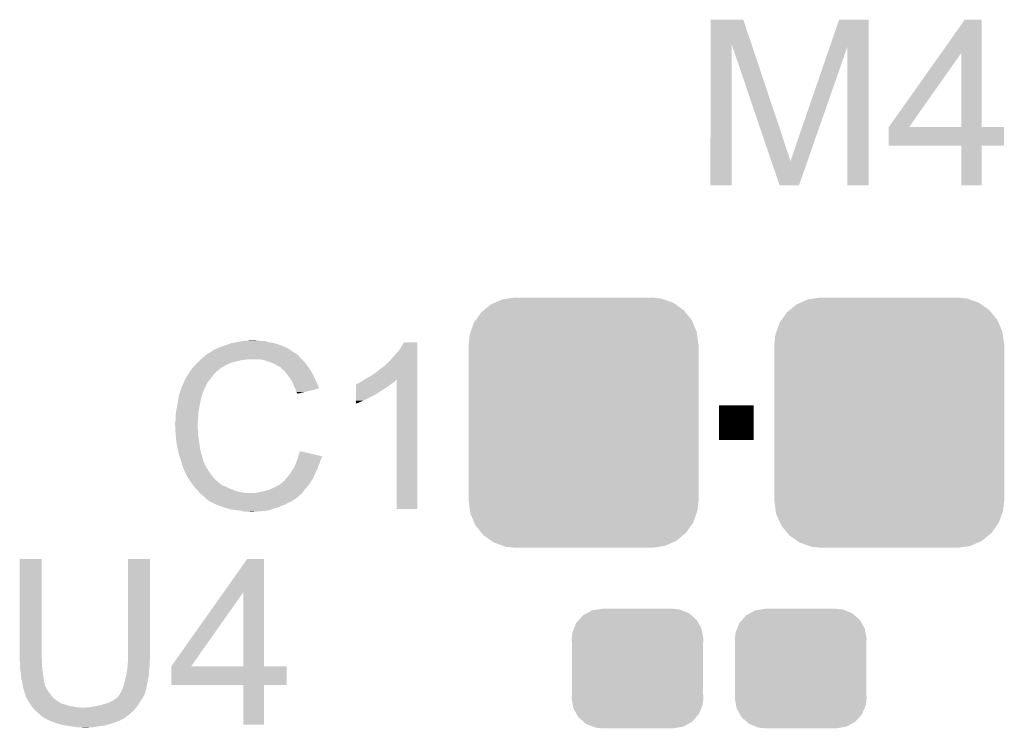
# Model space of a CAD drawing. Extents: x -4 to 126, y -8 to 66.
# Tile 162 of 256: x 61.37 to 67.16, y 48.77 to 52.94. Entities that reach past the tile are written whole.
import ezdxf

# ---------------------------------------------------------------- set-up
doc = ezdxf.new("R2010")
doc.units = 0
doc.layers.get('0').update_dxf_attribs({"linetype": 'CONTINUOUS'})
doc.layers.add('CLICKER_2_FOR_TMPM4L4A_V104_GTO', color=11, linetype='CONTINUOUS')
doc.layers.add('CLICKER_2_FOR_TMPM4L4A_V104_GTS', color=8, linetype='CONTINUOUS')

# ---------------------------------------------------------------- blocks, each defined once
blk = doc.blocks.new('CUSTOM_189')
for points in [[(-0.268438, 0.342124), (-0.233628, 0.347838), (0.2622, 0.342124), (0.247972, 0.347838)], [(-0.233628, 0.347838), (-0.20955, 0.35179), (0.247972, 0.347838), (0.20955, 0.35179)], [(-0.34504, 0.286174), (-0.320744, 0.31339), (0.348152, 0.286174), (0.317222, 0.31339)], [(-0.320744, 0.31339), (-0.298526, 0.325596), (0.317222, 0.31339), (0.30335, 0.325596)], [(-0.298526, 0.325596), (-0.268438, 0.342124), (0.30335, 0.325596), (0.2622, 0.342124)], [(-0.383124, 0.213652), (-0.37475, 0.234078), (0.380766, 0.213652), (0.377262, 0.234078)], [(-0.37475, 0.234078), (-0.360486, 0.26887), (0.377262, 0.234078), (0.357822, 0.26887)], [(-0.360486, 0.26887), (-0.34504, 0.286174), (0.357822, 0.26887), (0.348152, 0.286174)], [(-0.38735, 0.17526), (-0.383124, 0.213652), (0.38735, 0.17526), (0.380766, 0.213652)], [(-0.38608, 0.154124), (-0.38735, 0.17526), (0.38608, 0.154124), (0.38735, 0.17526)], [(-0.38608, -0.154124), (-0.38608, 0.154124), (0.38608, -0.154124), (0.38608, 0.154124)], [(-0.38735, -0.17526), (-0.38608, -0.154124), (0.38735, -0.17526), (0.38608, -0.154124)], [(-0.380764, -0.213652), (-0.38735, -0.17526), (0.383124, -0.213652), (0.38735, -0.17526)], [(-0.377262, -0.234078), (-0.380764, -0.213652), (0.374748, -0.234078), (0.383124, -0.213652)], [(-0.35782, -0.26887), (-0.377262, -0.234078), (0.360486, -0.26887), (0.374748, -0.234078)], [(-0.348152, -0.286174), (-0.35782, -0.26887), (0.345038, -0.286174), (0.360486, -0.26887)], [(-0.31722, -0.31339), (-0.348152, -0.286174), (0.320744, -0.31339), (0.345038, -0.286174)], [(-0.30335, -0.325596), (-0.31722, -0.31339), (0.298524, -0.325596), (0.320744, -0.31339)], [(-0.262198, -0.342124), (-0.30335, -0.325596), (0.268438, -0.342124), (0.298524, -0.325596)], [(-0.247972, -0.347838), (-0.262198, -0.342124), (0.233626, -0.347838), (0.268438, -0.342124)], [(-0.20955, -0.35179), (-0.247972, -0.347838), (0.20955, -0.35179), (0.233626, -0.347838)]]:
    blk.add_solid(points)
blk = doc.blocks.new('CUSTOM_205')
for points in [[(-0.586032, 0.66231), (-0.544558, 0.696232), (0.58904, 0.66231), (0.541268, 0.696232)], [(-0.544558, 0.696232), (-0.523568, 0.705436), (0.541268, 0.696232), (0.528306, 0.705436)], [(-0.523568, 0.705436), (-0.47634, 0.726144), (0.528306, 0.705436), (0.470706, 0.726144)], [(-0.47634, 0.726144), (-0.444658, 0.730636), (0.470706, 0.726144), (0.45821, 0.730636)], [(-0.444658, 0.730636), (-0.40259, 0.7366), (0.45821, 0.730636), (0.40259, 0.7366)], [(-0.633606, 0.604434), (-0.602216, 0.649072), (0.635932, 0.604434), (0.599766, 0.649072)], [(-0.602216, 0.649072), (-0.586032, 0.66231), (0.599766, 0.649072), (0.58904, 0.66231)], [(-0.663508, 0.536078), (-0.645062, 0.58814), (0.665526, 0.536078), (0.642988, 0.58814)], [(-0.645062, 0.58814), (-0.633606, 0.604434), (0.642988, 0.58814), (0.635932, 0.604434)], [(-0.669936, 0.517928), (-0.663508, 0.536078), (0.668014, 0.517928), (0.665526, 0.536078)], [(-0.67564, 0.46228), (-0.669936, 0.517928), (0.67564, 0.46228), (0.668014, 0.517928)], [(-0.67691, -0.46228), (-0.67691, 0.46228), (0.67691, -0.46228), (0.67691, 0.46228)], [(-0.668012, -0.517928), (-0.67564, -0.46228), (0.669936, -0.517928), (0.67564, -0.46228)], [(-0.665526, -0.536078), (-0.668012, -0.517928), (0.663506, -0.536078), (0.669936, -0.517928)], [(-0.642986, -0.58814), (-0.665526, -0.536078), (0.645062, -0.58814), (0.663506, -0.536078)], [(-0.635932, -0.604434), (-0.642986, -0.58814), (0.633604, -0.604434), (0.645062, -0.58814)], [(-0.599764, -0.649072), (-0.635932, -0.604434), (0.602216, -0.649072), (0.633604, -0.604434)], [(-0.58904, -0.66231), (-0.599764, -0.649072), (0.58603, -0.66231), (0.602216, -0.649072)], [(-0.541266, -0.696232), (-0.58904, -0.66231), (0.544558, -0.696232), (0.58603, -0.66231)], [(-0.528306, -0.705436), (-0.541266, -0.696232), (0.523566, -0.705436), (0.544558, -0.696232)], [(-0.470704, -0.726144), (-0.528306, -0.705436), (0.47634, -0.726144), (0.523566, -0.705436)], [(-0.45821, -0.730636), (-0.470704, -0.726144), (0.444656, -0.730636), (0.47634, -0.726144)], [(-0.40259, -0.7366), (-0.45821, -0.730636), (0.40259, -0.7366), (0.444656, -0.730636)]]:
    blk.add_solid(points)

msp = doc.modelspace()

# ---------------------------------------------------------------- linework, layer by layer
at = {"layer": 'CLICKER_2_FOR_TMPM4L4A_V104_GTO', "const_width": 0.2032}
msp.add_lwpolyline([(65.4812, 50.5714), (65.6844, 50.5714)], dxfattribs=at)
at = {"layer": 'CLICKER_2_FOR_TMPM4L4A_V104_GTO'}
for points in [[(65.430418, 52.798846), (65.43042, 52.943744), (65.671922, 52.798846), (65.623444, 52.943744)], [(65.43042, 52.943744), (65.430422, 52.94376), (65.623444, 52.943744), (65.430422, 52.94376)], [(66.13215, 52.783616), (66.187328, 52.943738), (66.360036, 52.783616), (66.36004, 52.943738)], [(66.187328, 52.943738), (66.187336, 52.94376), (66.36004, 52.943738), (66.187336, 52.94376)], [(66.788184, 52.748122), (66.926454, 52.943738), (67.025528, 52.748122), (67.02552, 52.943738)], [(66.926454, 52.943738), (66.92647, 52.94376), (67.02552, 52.943738), (66.92647, 52.94376)], [(65.4304, 51.968422), (65.430418, 52.798846), (65.554838, 51.968422), (65.55486, 52.798846)], [(65.740222, 52.252876), (65.55486, 52.798846), (65.85458, 52.252876), (65.671922, 52.798846)], [(65.95364, 52.26558), (66.13215, 52.783616), (66.054778, 52.26558), (66.235538, 52.783616)], [(66.23558, 51.968422), (66.235538, 52.783616), (66.360018, 51.968422), (66.360036, 52.783616)], [(66.479444, 52.311336), (66.788184, 52.748122), (66.598824, 52.311336), (66.906104, 52.748122)], [(66.906118, 52.3113), (66.906104, 52.748122), (67.025542, 52.3113), (67.025528, 52.748122)], [(66.47942, 52.202102), (66.479422, 52.311278), (67.157578, 52.202102), (67.1576, 52.311278)], [(66.479422, 52.3113), (66.479424, 52.311306), (66.906118, 52.3113), (66.854904, 52.311306)], [(66.479422, 52.311278), (66.479422, 52.3113), (67.1576, 52.311278), (67.025542, 52.3113)], [(66.479424, 52.311306), (66.479444, 52.311336), (66.854904, 52.311306), (66.598824, 52.311336)], [(65.741084, 52.250334), (65.740222, 52.252876), (65.854586, 52.250334), (65.85458, 52.252876)], [(65.741946, 52.247794), (65.741084, 52.250334), (65.85712, 52.247794), (65.854586, 52.250334)], [(65.93078, 52.197), (65.95364, 52.26558), (66.030848, 52.197), (66.054778, 52.26558)], [(65.74367, 52.242718), (65.741946, 52.247794), (65.857122, 52.242718), (65.85712, 52.247794)], [(65.782474, 52.12842), (65.74367, 52.242718), (65.895218, 52.12842), (65.857122, 52.242718)], [(65.92062, 52.16906), (65.93078, 52.197), (66.0211, 52.16906), (66.030848, 52.197)], [(66.906118, 52.20208), (66.47942, 52.202102), (67.157578, 52.20208), (67.157578, 52.202102)], [(66.90612, 52.202058), (66.906118, 52.20208), (67.02552, 52.202058), (67.157578, 52.20208)], [(66.90614, 51.968422), (66.90612, 52.202058), (67.025498, 51.968422), (67.02552, 52.202058)], [(65.90792, 52.130958), (65.92062, 52.16906), (66.007804, 52.130958), (66.0211, 52.16906)], [(65.789364, 52.108128), (65.782474, 52.12842), (65.900328, 52.108128), (65.895218, 52.12842)], [(65.836796, 51.968416), (65.789364, 52.108128), (65.951088, 51.968416), (65.999838, 52.108128)], [(65.900328, 52.108128), (65.90284, 52.110646), (65.999838, 52.108128), (66.000718, 52.110646)], [(65.90284, 52.110646), (65.902842, 52.118264), (66.000718, 52.110646), (66.003376, 52.118264)], [(65.902842, 52.118264), (65.90792, 52.130958), (66.003376, 52.118264), (66.007804, 52.130958)], [(65.554838, 51.9684), (65.4304, 51.968422), (65.554838, 51.9684), (65.554838, 51.968422)], [(65.951084, 51.9684), (65.836796, 51.968416), (65.951084, 51.9684), (65.951088, 51.968416)], [(66.360018, 51.9684), (66.23558, 51.968422), (66.360018, 51.9684), (66.360018, 51.968422)], [(67.025498, 51.9684), (66.90614, 51.968422), (67.025498, 51.9684), (67.025498, 51.968422)], [(62.590682, 51.03114), (62.608462, 51.03876), (62.889386, 51.03114), (62.865002, 51.03876)], [(62.608462, 51.03876), (62.6491, 51.04638), (62.865002, 51.03876), (62.826898, 51.04638)], [(62.6491, 51.04638), (62.67958, 51.05146), (62.826898, 51.04638), (62.809124, 51.05146)], [(62.67958, 51.05146), (62.69482, 51.054), (62.791342, 51.05146), (62.776102, 51.054)], [(62.69482, 51.054), (62.740538, 51.05654), (62.763402, 51.054), (62.753242, 51.05654)], [(63.61176, 51.018438), (63.626998, 51.043818), (63.705738, 51.018438), (63.70574, 51.043818)], [(63.626998, 51.043818), (63.627012, 51.04384), (63.70574, 51.043818), (63.627012, 51.04384)], [(62.466222, 50.972722), (62.470446, 50.975258), (62.999618, 50.972722), (62.99708, 50.975258)], [(62.470446, 50.975258), (62.474676, 50.977798), (62.99708, 50.975258), (62.992004, 50.977798)], [(62.474676, 50.977798), (62.478902, 50.980334), (62.992004, 50.977798), (62.989466, 50.980334)], [(62.478902, 50.980334), (62.478912, 50.98034), (62.989466, 50.980334), (62.986924, 50.98034)], [(62.478912, 50.98034), (62.500068, 50.99304), (62.986924, 50.98034), (62.9666, 50.99304)], [(62.500068, 50.99304), (62.50432, 50.995592), (62.9666, 50.99304), (62.963028, 50.995592)], [(62.50432, 50.995592), (62.504334, 50.998126), (62.963028, 50.995592), (62.95948, 50.998126)], [(62.504334, 50.998126), (62.514482, 51.0032), (62.95948, 50.998126), (62.952374, 51.0032)], [(62.514482, 51.0032), (62.522094, 51.005738), (62.952374, 51.0032), (62.94882, 51.005738)], [(62.522094, 51.005738), (62.5221, 51.00574), (62.94882, 51.005738), (62.948818, 51.00574)], [(62.5221, 51.00574), (62.53226, 51.01082), (62.948818, 51.00574), (62.93866, 51.01082)], [(62.53226, 51.01082), (62.544958, 51.0159), (62.93866, 51.01082), (62.9285, 51.0159)], [(62.544958, 51.0159), (62.557658, 51.02098), (62.9285, 51.0159), (62.91707, 51.02098)], [(62.557658, 51.02098), (62.5729, 51.02606), (62.91707, 51.02098), (62.90564, 51.02606)], [(62.5729, 51.02606), (62.590682, 51.03114), (62.90564, 51.02606), (62.889386, 51.03114)], [(63.56096, 50.95494), (63.59652, 50.99558), (63.705738, 50.95494), (63.705738, 50.99558)], [(63.59652, 50.99558), (63.61176, 51.018438), (63.705738, 50.99558), (63.705738, 51.018438)], [(62.398332, 50.90922), (62.40526, 50.91684), (62.577982, 50.90922), (62.59449, 50.91684)], [(62.40526, 50.91684), (62.41288, 50.92446), (62.59449, 50.91684), (62.610998, 50.92446)], [(62.41288, 50.92446), (62.42812, 50.9397), (62.610998, 50.92446), (62.67196, 50.9397)], [(62.42812, 50.9397), (62.43066, 50.94224), (62.67196, 50.9397), (62.697362, 50.94224)], [(62.43066, 50.94224), (62.4332, 50.94478), (62.697362, 50.94224), (62.710058, 50.94478)], [(62.4332, 50.94478), (62.451208, 50.960018), (63.02502, 50.94478), (63.009782, 50.960018)], [(62.451208, 50.960018), (62.460216, 50.96764), (63.009782, 50.960018), (63.0047, 50.96764)], [(62.460216, 50.96764), (62.466222, 50.972722), (63.0047, 50.96764), (62.999618, 50.972722)], [(62.804038, 50.9397), (62.773558, 50.94478), (63.0301, 50.9397), (63.02502, 50.94478)], [(62.83198, 50.92954), (62.804038, 50.9397), (63.04026, 50.92954), (63.0301, 50.9397)], [(62.839606, 50.926998), (62.83198, 50.92954), (63.042802, 50.926998), (63.04026, 50.92954)], [(62.854838, 50.92192), (62.839606, 50.926998), (63.046866, 50.92192), (63.042802, 50.926998)], [(62.87008, 50.9143), (62.854838, 50.92192), (63.05296, 50.9143), (63.046866, 50.92192)], [(63.522866, 50.914306), (63.54572, 50.93716), (63.705736, 50.914306), (63.705736, 50.93716)], [(63.54572, 50.93716), (63.56096, 50.95494), (63.705736, 50.93716), (63.705738, 50.95494)], [(62.355982, 50.853338), (62.362078, 50.8635), (62.50686, 50.853338), (62.517022, 50.8635)], [(62.362078, 50.8635), (62.374524, 50.881278), (62.517022, 50.8635), (62.5348, 50.881278)], [(62.374524, 50.881278), (62.37986, 50.8889), (62.5348, 50.881278), (62.544958, 50.8889)], [(62.37986, 50.8889), (62.379862, 50.888902), (62.544958, 50.8889), (62.54496, 50.888902)], [(62.379862, 50.888902), (62.382166, 50.891438), (62.54496, 50.888902), (62.547498, 50.891438)], [(62.382166, 50.891438), (62.398332, 50.90922), (62.547498, 50.891438), (62.577982, 50.90922)], [(62.87516, 50.91176), (62.87008, 50.9143), (63.054776, 50.91176), (63.05296, 50.9143)], [(62.887862, 50.90414), (62.87516, 50.91176), (63.060218, 50.90414), (63.054776, 50.91176)], [(62.898016, 50.899062), (62.887862, 50.90414), (63.063846, 50.899062), (63.060218, 50.90414)], [(62.90056, 50.89652), (62.898016, 50.899062), (63.065662, 50.89652), (63.063846, 50.899062)], [(62.920564, 50.87874), (62.90056, 50.89652), (63.078362, 50.87874), (63.065662, 50.89652)], [(62.92342, 50.8762), (62.920564, 50.87874), (63.079814, 50.8762), (63.078362, 50.87874)], [(62.935612, 50.86096), (62.92342, 50.8762), (63.08852, 50.86096), (63.079814, 50.8762)], [(62.94374, 50.8508), (62.935612, 50.86096), (63.0936, 50.8508), (63.08852, 50.86096)], [(63.43142, 50.84572), (63.4619, 50.86604), (63.705734, 50.84572), (63.705736, 50.86604)], [(63.4619, 50.86604), (63.48984, 50.8889), (63.705736, 50.86604), (63.705736, 50.8889)], [(63.48984, 50.8889), (63.52032, 50.91177), (63.705736, 50.8889), (63.705736, 50.91177)], [(63.52032, 50.91177), (63.520342, 50.9143), (63.705736, 50.91177), (63.705736, 50.9143)], [(63.520342, 50.9143), (63.522866, 50.914306), (63.705736, 50.9143), (63.705736, 50.914306)], [(62.3189, 50.77968), (62.332046, 50.807618), (62.45733, 50.77968), (62.4713, 50.807618)], [(62.332046, 50.807618), (62.33922, 50.822864), (62.4713, 50.807618), (62.483158, 50.822864)], [(62.33922, 50.822864), (62.339226, 50.825406), (62.483158, 50.822864), (62.485134, 50.825406)], [(62.339226, 50.825406), (62.34176, 50.827944), (62.485134, 50.825406), (62.487108, 50.827944)], [(62.34176, 50.827944), (62.344304, 50.835562), (62.487108, 50.827944), (62.493034, 50.835562)], [(62.344304, 50.835562), (62.349382, 50.840644), (62.493034, 50.835562), (62.496986, 50.840644)], [(62.349382, 50.840644), (62.35446, 50.850798), (62.496986, 50.840644), (62.504884, 50.850798)], [(62.35446, 50.850798), (62.355982, 50.853338), (62.504884, 50.850798), (62.50686, 50.853338)], [(62.950852, 50.84064), (62.94374, 50.8508), (63.09868, 50.84064), (63.0936, 50.8508)], [(62.961518, 50.8254), (62.950852, 50.84064), (63.105454, 50.8254), (63.09868, 50.84064)], [(62.96533, 50.81778), (62.961518, 50.8254), (63.10884, 50.81778), (63.105454, 50.8254)], [(62.97422, 50.8), (62.96533, 50.81778), (63.117732, 50.8), (63.10884, 50.81778)], [(62.97535, 50.797458), (62.97422, 50.8), (63.119002, 50.797458), (63.117732, 50.8)], [(63.347606, 50.797466), (63.35014, 50.8), (63.550298, 50.797466), (63.55334, 50.8)], [(63.35014, 50.8), (63.350144, 50.800002), (63.55334, 50.8), (63.553342, 50.800002)], [(63.350144, 50.800002), (63.355222, 50.80254), (63.553342, 50.800002), (63.55715, 50.80254)], [(63.355222, 50.80254), (63.362844, 50.805082), (63.55715, 50.80254), (63.560962, 50.805082)], [(63.362844, 50.805082), (63.370462, 50.81016), (63.560962, 50.805082), (63.56858, 50.81016)], [(63.370462, 50.81016), (63.380622, 50.815242), (63.56858, 50.81016), (63.57366, 50.815242)], [(63.380622, 50.815242), (63.395806, 50.825364), (63.57366, 50.815242), (63.583782, 50.825364)], [(63.395806, 50.825364), (63.403478, 50.830478), (63.705734, 50.825364), (63.705734, 50.830478)], [(63.403478, 50.830478), (63.43142, 50.84572), (63.705734, 50.830478), (63.705734, 50.84572)], [(63.58382, 50.063422), (63.583782, 50.825364), (63.705718, 50.063422), (63.705734, 50.825364)], [(62.306198, 50.741574), (62.307044, 50.744114), (62.44082, 50.741574), (62.443354, 50.744114)], [(62.307044, 50.744114), (62.307892, 50.746656), (62.443354, 50.744114), (62.44336, 50.746656)], [(62.307892, 50.746656), (62.318052, 50.77714), (62.44336, 50.746656), (62.45606, 50.77714)], [(62.318052, 50.77714), (62.3189, 50.77968), (62.45606, 50.77714), (62.45733, 50.77968)], [(62.98438, 50.77714), (62.97535, 50.797458), (63.125076, 50.77714), (63.119002, 50.797458)], [(62.986924, 50.772054), (62.98438, 50.77714), (63.126596, 50.772054), (63.125076, 50.77714)], [(62.98946, 50.76698), (62.986924, 50.772054), (63.105434, 50.76698), (63.126596, 50.772054)], [(62.99454, 50.751742), (62.98946, 50.76698), (63.041884, 50.751742), (63.105434, 50.76698)], [(62.997078, 50.746664), (62.99454, 50.751742), (63.020706, 50.746664), (63.041884, 50.751742)], [(62.999614, 50.744126), (62.997078, 50.746664), (63.01012, 50.744126), (63.020706, 50.746664)], [(62.99962, 50.741608), (62.999614, 50.744126), (62.99962, 50.741608), (63.01012, 50.744126)], [(63.34507, 50.744118), (63.345074, 50.75936), (63.469518, 50.744118), (63.494922, 50.75936)], [(63.34507, 50.74158), (63.34507, 50.744118), (63.46698, 50.74158), (63.469518, 50.744118)], [(63.345074, 50.75936), (63.345076, 50.7746), (63.494922, 50.75936), (63.51778, 50.7746)], [(63.345076, 50.7746), (63.34508, 50.7873), (63.51778, 50.7746), (63.538098, 50.7873)], [(63.34508, 50.7873), (63.345082, 50.79746), (63.538098, 50.7873), (63.55029, 50.79746)], [(63.345082, 50.79746), (63.347606, 50.797466), (63.55029, 50.79746), (63.550298, 50.797466)], [(62.2908, 50.6603), (62.29604, 50.68824), (62.42304, 50.6603), (62.42812, 50.68824)], [(62.29604, 50.68824), (62.29985, 50.7111), (62.42812, 50.68824), (62.4332, 50.7111)], [(62.29985, 50.7111), (62.303236, 50.731418), (62.4332, 50.7111), (62.438278, 50.731418)], [(62.303236, 50.731418), (62.303662, 50.733962), (62.438278, 50.731418), (62.43955, 50.733962)], [(62.303662, 50.733962), (62.304506, 50.736496), (62.43955, 50.733962), (62.440818, 50.736496)], [(62.304506, 50.736496), (62.306198, 50.741574), (62.440818, 50.736496), (62.44082, 50.741574)], [(63.34506, 50.69078), (63.345062, 50.70094), (63.36538, 50.69078), (63.38824, 50.70094)], [(63.34506, 50.68319), (63.34506, 50.69078), (63.34506, 50.68319), (63.36538, 50.69078)], [(63.345062, 50.70094), (63.34507, 50.7365), (63.38824, 50.70094), (63.459358, 50.7365)], [(63.34507, 50.7365), (63.34507, 50.74158), (63.459358, 50.7365), (63.46698, 50.74158)], [(62.28334, 50.61204), (62.28588, 50.629822), (62.416688, 50.61204), (62.41796, 50.629822)], [(62.28588, 50.629822), (62.28842, 50.6476), (62.41796, 50.629822), (62.420922, 50.6476)], [(62.28842, 50.6476), (62.2908, 50.6603), (62.420922, 50.6476), (62.42304, 50.6603)], [(62.2808, 50.573942), (62.28334, 50.584102), (62.413968, 50.573942), (62.414694, 50.584102)], [(62.2808, 50.558702), (62.2808, 50.573942), (62.41288, 50.558702), (62.413968, 50.573942)], [(62.28334, 50.584102), (62.28334, 50.61204), (62.414694, 50.584102), (62.416688, 50.61204)], [(62.2808, 50.5587), (62.2808, 50.558702), (62.412882, 50.5587), (62.41288, 50.558702)], [(62.281944, 50.535838), (62.2808, 50.5587), (62.412882, 50.535838), (62.412882, 50.5587)], [(62.282326, 50.528216), (62.281944, 50.535838), (62.41542, 50.528216), (62.412882, 50.535838)], [(62.28334, 50.5079), (62.282326, 50.528216), (62.41542, 50.5079), (62.41542, 50.528216)], [(62.284104, 50.500278), (62.28334, 50.5079), (62.41542, 50.500278), (62.41542, 50.5079)], [(62.285626, 50.48504), (62.284104, 50.500278), (62.41796, 50.48504), (62.41542, 50.500278)], [(62.28842, 50.457098), (62.285626, 50.48504), (62.42226, 50.457098), (62.41796, 50.48504)], [(62.289318, 50.45202), (62.28842, 50.457098), (62.42304, 50.45202), (62.42226, 50.457098)], [(62.29604, 50.41392), (62.289318, 50.45202), (62.42812, 50.41392), (62.42304, 50.45202)], [(62.296042, 50.413918), (62.29604, 50.41392), (62.42812, 50.413918), (62.42812, 50.41392)], [(62.30112, 50.3936), (62.296042, 50.413918), (62.433926, 50.3936), (62.42812, 50.413918)], [(63.00724, 50.380898), (63.01488, 50.403756), (63.111968, 50.380898), (63.01488, 50.403756)], [(62.305476, 50.37836), (62.30112, 50.3936), (62.43828, 50.37836), (62.433926, 50.3936)], [(62.31128, 50.35804), (62.305476, 50.37836), (62.443702, 50.35804), (62.43828, 50.37836)], [(62.317208, 50.340258), (62.31128, 50.35804), (62.448444, 50.340258), (62.443702, 50.35804)], [(62.318056, 50.337716), (62.317208, 50.340258), (62.450982, 50.337716), (62.448444, 50.340258)], [(62.319748, 50.332638), (62.318056, 50.337716), (62.45352, 50.332638), (62.450982, 50.337716)], [(62.991272, 50.332638), (62.99454, 50.34026), (63.131698, 50.332638), (63.133222, 50.34026)], [(62.99454, 50.34026), (62.996444, 50.345338), (63.133222, 50.34026), (63.13424, 50.345338)], [(62.996444, 50.345338), (63.000252, 50.355498), (63.13424, 50.345338), (63.13932, 50.355498)], [(63.000252, 50.355498), (63.00216, 50.360582), (63.13932, 50.355498), (63.140588, 50.360582)], [(63.00216, 50.360582), (63.003428, 50.365658), (63.140588, 50.360582), (63.141858, 50.365658)], [(63.003428, 50.365658), (63.004698, 50.370736), (63.141858, 50.365658), (63.144398, 50.370736)], [(63.004698, 50.370736), (63.00533, 50.373262), (63.144398, 50.370736), (63.1444, 50.373262)], [(63.00533, 50.373262), (63.00724, 50.380898), (63.1444, 50.373262), (63.111968, 50.380898)], [(62.32144, 50.327558), (62.319748, 50.332638), (62.455214, 50.327558), (62.45352, 50.332638)], [(62.322076, 50.32502), (62.32144, 50.327558), (62.45606, 50.32502), (62.455214, 50.327558)], [(62.323982, 50.3174), (62.322076, 50.32502), (62.459872, 50.3174), (62.45606, 50.32502)], [(62.326522, 50.309782), (62.323982, 50.3174), (62.46368, 50.309782), (62.459872, 50.3174)], [(62.32906, 50.302162), (62.326522, 50.309782), (62.468444, 50.302162), (62.46368, 50.309782)], [(62.3316, 50.29708), (62.32906, 50.302162), (62.471618, 50.29708), (62.468444, 50.302162)], [(62.335186, 50.28946), (62.3316, 50.29708), (62.47638, 50.28946), (62.471618, 50.29708)], [(62.345944, 50.2666), (62.335186, 50.28946), (62.49162, 50.2666), (62.47638, 50.28946)], [(62.961522, 50.276762), (62.96406, 50.28184), (63.106618, 50.276762), (63.10884, 50.28184)], [(62.96406, 50.28184), (62.96914, 50.292), (63.10884, 50.28184), (63.114646, 50.292)], [(62.96914, 50.292), (62.975232, 50.299618), (63.114646, 50.292), (63.119, 50.299618)], [(62.975232, 50.299618), (62.9793, 50.304702), (63.119, 50.299618), (63.12045, 50.304702)], [(62.9793, 50.304702), (62.98474, 50.317398), (63.12045, 50.304702), (63.124078, 50.317398)], [(62.98474, 50.317398), (62.991272, 50.332638), (63.124078, 50.317398), (63.131698, 50.332638)], [(62.35192, 50.2539), (62.345944, 50.2666), (62.50178, 50.2539), (62.49162, 50.2666)], [(62.360388, 50.2412), (62.35192, 50.2539), (62.51194, 50.2412), (62.50178, 50.2539)], [(62.373932, 50.220882), (62.360388, 50.2412), (62.534798, 50.220882), (62.51194, 50.2412)], [(62.37732, 50.2158), (62.373932, 50.220882), (62.541152, 50.2158), (62.534798, 50.220882)], [(62.91072, 50.21834), (62.918344, 50.225962), (63.07582, 50.21834), (63.0809, 50.225962)], [(62.918344, 50.225962), (62.92342, 50.228504), (63.0809, 50.225962), (63.082594, 50.228504)], [(62.92342, 50.228504), (62.9285, 50.23612), (63.082594, 50.228504), (63.087672, 50.23612)], [(62.9285, 50.23612), (62.932308, 50.241198), (63.087672, 50.23612), (63.091058, 50.241198)], [(62.932308, 50.241198), (62.936122, 50.24628), (63.091058, 50.241198), (63.09328, 50.24628)], [(62.936122, 50.24628), (62.94374, 50.253902), (63.09328, 50.24628), (63.096616, 50.253902)], [(62.94374, 50.253902), (62.95136, 50.26406), (63.096616, 50.253902), (63.10106, 50.26406)], [(62.95136, 50.26406), (62.961522, 50.276762), (63.10106, 50.26406), (63.106618, 50.276762)], [(62.389044, 50.20056), (62.37732, 50.2158), (62.560206, 50.20056), (62.541152, 50.2158)], [(62.389046, 50.200558), (62.389044, 50.20056), (62.565284, 50.200558), (62.560206, 50.20056)], [(62.392952, 50.19548), (62.389046, 50.200558), (62.575442, 50.19548), (62.565284, 50.200558)], [(62.394908, 50.192938), (62.392952, 50.19548), (62.583064, 50.192938), (62.575442, 50.19548)], [(62.398814, 50.18786), (62.394908, 50.192938), (62.59068, 50.18786), (62.583064, 50.192938)], [(62.40272, 50.182782), (62.398814, 50.18786), (62.604222, 50.182782), (62.59068, 50.18786)], [(62.405262, 50.18024), (62.40272, 50.182782), (62.611, 50.18024), (62.604222, 50.182782)], [(62.41542, 50.17008), (62.405262, 50.18024), (62.636396, 50.17008), (62.611, 50.18024)], [(62.415422, 50.170078), (62.41542, 50.17008), (62.6364, 50.170078), (62.636396, 50.17008)], [(62.421516, 50.16246), (62.415422, 50.170078), (62.66434, 50.16246), (62.6364, 50.170078)], [(62.77864, 50.16246), (62.79134, 50.165), (63.032638, 50.16246), (63.034542, 50.165)], [(62.79134, 50.165), (62.82182, 50.172622), (63.034542, 50.165), (63.040258, 50.172622)], [(62.82182, 50.172622), (62.84976, 50.18278), (63.040258, 50.172622), (63.047878, 50.18278)], [(62.84976, 50.18278), (62.849762, 50.182782), (63.047878, 50.18278), (63.04788, 50.182782)], [(62.849762, 50.182782), (62.880238, 50.19802), (63.04788, 50.182782), (63.061214, 50.19802)], [(62.880238, 50.19802), (62.889124, 50.203098), (63.061214, 50.19802), (63.06566, 50.203098)], [(62.889124, 50.203098), (62.898018, 50.20818), (63.06566, 50.203098), (63.069046, 50.20818)], [(62.898018, 50.20818), (62.91072, 50.21834), (63.069046, 50.20818), (63.07582, 50.21834)], [(62.425578, 50.157382), (62.421516, 50.16246), (62.69481, 50.157382), (62.66434, 50.16246)], [(62.425582, 50.15738), (62.425578, 50.157382), (62.694822, 50.15738), (62.69481, 50.157382)], [(62.438278, 50.147222), (62.425582, 50.15738), (63.0174, 50.147222), (63.027558, 50.15738)], [(62.438282, 50.14722), (62.438278, 50.147222), (63.0174, 50.14722), (63.0174, 50.147222)], [(62.44844, 50.137062), (62.438282, 50.14722), (63.005786, 50.137062), (63.0174, 50.14722)], [(62.458598, 50.12944), (62.44844, 50.137062), (62.997074, 50.12944), (63.005786, 50.137062)], [(62.458614, 50.129426), (62.458598, 50.12944), (62.994534, 50.129426), (62.997074, 50.12944)], [(62.46368, 50.12436), (62.458614, 50.129426), (62.991992, 50.12436), (62.994534, 50.129426)], [(62.466224, 50.121816), (62.46368, 50.12436), (62.984378, 50.121816), (62.991992, 50.12436)], [(62.471298, 50.116742), (62.466224, 50.121816), (62.979302, 50.116742), (62.984378, 50.121816)], [(62.471304, 50.116738), (62.471298, 50.116742), (62.979298, 50.116738), (62.979302, 50.116742)], [(62.478914, 50.111664), (62.471304, 50.116738), (62.97084, 50.111664), (62.979298, 50.116738)], [(62.481438, 50.11166), (62.478914, 50.111664), (62.970832, 50.11166), (62.97084, 50.111664)], [(62.48146, 50.109134), (62.481438, 50.11166), (62.966622, 50.109134), (62.970832, 50.11166)], [(62.481488, 50.10912), (62.48146, 50.109134), (62.9666, 50.10912), (62.966622, 50.109134)], [(62.5221, 50.0888), (62.481488, 50.10912), (62.92596, 50.0888), (62.9666, 50.10912)], [(62.755782, 50.15738), (62.76594, 50.15992), (63.027558, 50.15738), (63.030098, 50.15992)], [(62.76594, 50.15992), (62.77864, 50.16246), (63.030098, 50.15992), (63.032638, 50.16246)], [(62.54369, 50.08118), (62.5221, 50.0888), (62.90564, 50.08118), (62.92596, 50.0888)], [(62.56528, 50.07356), (62.54369, 50.08118), (62.88786, 50.07356), (62.90564, 50.08118)], [(62.605918, 50.06086), (62.56528, 50.07356), (62.849758, 50.06086), (62.88786, 50.07356)], [(62.626238, 50.05832), (62.605918, 50.06086), (62.842138, 50.05832), (62.849758, 50.06086)], [(62.666878, 50.05324), (62.626238, 50.05832), (62.819278, 50.05324), (62.842138, 50.05832)], [(62.675768, 50.0507), (62.666878, 50.05324), (62.79388, 50.0507), (62.819278, 50.05324)], [(62.684656, 50.04816), (62.675768, 50.0507), (62.76594, 50.04816), (62.79388, 50.0507)], [(62.722758, 50.04562), (62.712598, 50.04816), (62.738002, 50.04562), (62.76594, 50.04816)], [(63.705718, 50.0634), (63.58382, 50.063422), (63.705718, 50.0634), (63.705718, 50.063422)], [(61.3664, 49.184558), (61.36642, 49.768738), (61.49594, 49.184558), (61.49594, 49.768738)], [(61.36642, 49.768738), (61.366422, 49.76876), (61.49594, 49.768738), (61.366422, 49.76876)], [(62.00394, 49.20488), (62.00396, 49.768738), (62.13348, 49.20488), (62.13348, 49.768738)], [(62.00396, 49.768738), (62.003962, 49.76876), (62.13348, 49.768738), (62.003962, 49.76876)], [(62.566704, 49.573122), (62.704974, 49.768738), (62.804048, 49.573122), (62.80404, 49.768738)], [(62.704974, 49.768738), (62.70499, 49.76876), (62.80404, 49.768738), (62.70499, 49.76876)], [(62.257964, 49.136336), (62.566704, 49.573122), (62.374804, 49.136336), (62.682084, 49.573122)], [(62.682098, 49.1363), (62.682084, 49.573122), (62.804062, 49.1363), (62.804048, 49.573122)], [(61.3664, 49.176938), (61.3664, 49.184558), (61.497846, 49.176938), (61.49594, 49.184558)], [(62.00394, 49.182018), (62.00394, 49.20488), (62.13348, 49.182018), (62.13348, 49.20488)], [(62.00394, 49.171858), (62.00394, 49.182018), (62.131448, 49.171858), (62.13348, 49.182018)], [(61.366632, 49.174398), (61.3664, 49.176938), (61.49848, 49.174398), (61.497846, 49.176938)], [(61.36894, 49.149), (61.366632, 49.174398), (61.49848, 49.149), (61.49848, 49.174398)], [(61.36894, 49.13376), (61.36894, 49.149), (61.49848, 49.13376), (61.49848, 49.149)], [(61.36894, 49.123602), (61.36894, 49.13376), (61.499328, 49.123602), (61.49848, 49.13376)], [(61.371198, 49.10328), (61.36894, 49.123602), (61.50102, 49.10328), (61.499328, 49.123602)], [(61.99886, 49.115978), (61.999368, 49.121062), (62.12806, 49.115978), (62.1284, 49.121062)], [(61.999368, 49.121062), (62.00089, 49.136298), (62.1284, 49.121062), (62.13094, 49.136298)], [(62.00089, 49.136298), (62.0014, 49.14138), (62.13094, 49.136298), (62.13094, 49.14138)], [(62.0014, 49.14138), (62.003728, 49.169318), (62.13094, 49.14138), (62.13094, 49.169318)], [(62.003728, 49.169318), (62.00394, 49.171858), (62.13094, 49.169318), (62.131448, 49.171858)], [(62.25794, 49.027102), (62.257942, 49.136278), (62.936098, 49.027102), (62.93612, 49.136278)], [(62.257942, 49.1363), (62.257944, 49.136306), (62.682098, 49.1363), (62.630884, 49.136306)], [(62.257942, 49.136278), (62.257942, 49.1363), (62.93612, 49.136278), (62.804062, 49.1363)], [(62.257944, 49.136306), (62.257964, 49.136336), (62.630884, 49.136306), (62.374804, 49.136336)], [(61.37148, 49.10074), (61.371198, 49.10328), (61.501444, 49.10074), (61.50102, 49.10328)], [(61.37656, 49.060102), (61.37148, 49.10074), (61.508218, 49.060102), (61.501444, 49.10074)], [(61.98362, 49.044858), (61.992086, 49.082958), (62.118714, 49.044858), (62.12586, 49.082958)], [(61.992086, 49.082958), (61.99378, 49.09058), (62.12586, 49.082958), (62.126368, 49.09058)], [(61.99378, 49.09058), (61.99886, 49.115978), (62.126368, 49.09058), (62.12806, 49.115978)], [(61.38164, 49.042322), (61.37656, 49.060102), (61.51118, 49.042322), (61.508218, 49.060102)], [(61.381642, 49.04232), (61.38164, 49.042322), (61.51118, 49.04232), (61.51118, 49.042322)], [(61.383456, 49.029618), (61.381642, 49.04232), (61.513722, 49.029618), (61.51118, 49.04232)], [(61.38418, 49.02454), (61.383456, 49.029618), (61.515754, 49.02454), (61.513722, 49.029618)], [(61.385452, 49.016916), (61.38418, 49.02454), (61.5188, 49.016916), (61.515754, 49.02454)], [(61.385876, 49.014374), (61.385452, 49.016916), (61.518804, 49.014374), (61.5188, 49.016916)], [(61.38672, 49.009302), (61.385876, 49.014374), (61.522186, 49.009302), (61.518804, 49.014374)], [(61.387738, 49.006758), (61.38672, 49.009302), (61.52388, 49.006758), (61.522186, 49.009302)], [(61.391798, 48.996602), (61.387738, 49.006758), (61.52896, 48.996602), (61.52388, 49.006758)], [(61.970412, 49.00422), (61.97346, 49.011838), (62.11062, 49.00422), (62.112142, 49.011838)], [(61.97346, 49.011838), (61.97854, 49.02708), (62.112142, 49.011838), (62.115192, 49.02708)], [(61.97854, 49.02708), (61.982894, 49.04232), (62.115192, 49.02708), (62.11824, 49.04232)], [(61.982894, 49.04232), (61.98362, 49.044858), (62.11824, 49.04232), (62.118714, 49.044858)], [(62.682098, 49.02708), (62.25794, 49.027102), (62.936098, 49.02708), (62.936098, 49.027102)], [(62.6821, 49.027058), (62.682098, 49.02708), (62.80404, 49.027058), (62.936098, 49.02708)], [(62.68212, 48.793422), (62.6821, 49.027058), (62.804018, 48.793422), (62.80404, 49.027058)], [(61.3918, 48.9966), (61.391798, 48.996602), (61.52896, 48.9966), (61.52896, 48.996602)], [(61.39434, 48.983902), (61.3918, 48.9966), (61.53912, 48.983902), (61.52896, 48.9966)], [(61.394342, 48.9839), (61.39434, 48.983902), (61.53912, 48.9839), (61.53912, 48.983902)], [(61.39942, 48.968662), (61.394342, 48.9839), (61.54928, 48.968662), (61.53912, 48.9839)], [(61.399422, 48.96866), (61.39942, 48.968662), (61.54928, 48.96866), (61.54928, 48.968662)], [(61.401958, 48.963584), (61.399422, 48.96866), (61.55351, 48.963584), (61.54928, 48.96866)], [(61.40196, 48.958504), (61.401958, 48.963584), (61.557744, 48.958504), (61.55351, 48.963584)], [(61.404928, 48.953418), (61.40196, 48.958504), (61.56198, 48.953418), (61.557744, 48.958504)], [(61.413816, 48.93818), (61.404928, 48.953418), (61.579762, 48.93818), (61.56198, 48.953418)], [(61.93028, 48.9458), (61.942976, 48.955958), (62.086066, 48.9458), (62.092838, 48.955958)], [(61.942976, 48.955958), (61.94298, 48.95596), (62.092838, 48.955958), (62.092838, 48.95596)], [(61.94298, 48.95596), (61.945522, 48.958504), (62.092838, 48.95596), (62.09411, 48.958504)], [(61.945522, 48.958504), (61.948062, 48.96358), (62.09411, 48.958504), (62.096648, 48.96358)], [(61.948062, 48.96358), (61.950596, 48.966116), (62.096648, 48.96358), (62.097918, 48.966116)], [(61.950596, 48.966116), (61.953136, 48.968658), (62.097918, 48.966116), (62.100456, 48.968658)], [(61.953136, 48.968658), (61.953142, 48.968664), (62.100456, 48.968658), (62.100456, 48.968664)], [(61.953142, 48.968664), (61.958222, 48.978822), (62.100456, 48.968664), (62.10336, 48.978822)], [(61.958222, 48.978822), (61.9633, 48.98644), (62.10336, 48.978822), (62.105538, 48.98644)], [(61.9633, 48.98644), (61.970412, 49.00422), (62.105538, 48.98644), (62.11062, 49.00422)], [(61.41974, 48.92802), (61.413816, 48.93818), (61.59602, 48.92802), (61.579762, 48.93818)], [(61.421358, 48.92548), (61.41974, 48.92802), (61.600084, 48.92548), (61.59602, 48.92802)], [(61.421362, 48.925474), (61.421358, 48.92548), (61.602626, 48.925474), (61.600084, 48.92548)], [(61.42459, 48.9204), (61.421362, 48.925474), (61.607704, 48.9204), (61.602626, 48.925474)], [(61.427824, 48.915318), (61.42459, 48.9204), (61.6204, 48.915318), (61.607704, 48.9204)], [(61.431056, 48.91024), (61.427824, 48.915318), (61.63818, 48.91024), (61.6204, 48.915318)], [(61.435906, 48.90262), (61.431056, 48.91024), (61.658502, 48.90262), (61.63818, 48.91024)], [(61.43752, 48.900082), (61.435906, 48.90262), (61.683882, 48.900082), (61.658502, 48.90262)], [(61.437522, 48.90008), (61.43752, 48.900082), (61.6839, 48.90008), (61.683882, 48.900082)], [(61.442038, 48.895), (61.437522, 48.90008), (61.7093, 48.895), (61.6839, 48.90008)], [(61.444296, 48.89246), (61.442038, 48.895), (61.739778, 48.89246), (61.7093, 48.895)], [(61.45784, 48.87722), (61.444296, 48.89246), (62.036676, 48.87722), (62.050224, 48.89246)], [(61.739778, 48.89246), (61.755022, 48.892462), (62.050224, 48.89246), (62.050226, 48.892462)], [(61.755022, 48.892462), (61.762644, 48.895), (62.050226, 48.892462), (62.052482, 48.895)], [(61.775342, 48.895), (61.78803, 48.897538), (62.052482, 48.895), (62.054738, 48.897538)], [(61.78803, 48.897538), (61.78804, 48.89754), (62.054738, 48.897538), (62.054738, 48.89754)], [(61.78804, 48.89754), (61.81852, 48.90262), (62.054738, 48.89754), (62.058126, 48.90262)], [(61.81852, 48.90262), (61.851538, 48.91024), (62.058126, 48.90262), (62.063206, 48.91024)], [(61.851538, 48.91024), (61.88456, 48.9204), (62.063206, 48.91024), (62.06998, 48.9204)], [(61.88456, 48.9204), (61.915042, 48.935642), (62.06998, 48.9204), (62.079506, 48.935642)], [(61.915042, 48.935642), (61.922658, 48.94072), (62.079506, 48.935642), (62.08268, 48.94072)], [(61.922658, 48.94072), (61.93028, 48.9458), (62.08268, 48.94072), (62.086066, 48.9458)], [(61.460744, 48.87468), (61.45784, 48.87722), (62.03442, 48.87468), (62.036676, 48.87722)], [(61.486866, 48.851822), (61.460744, 48.87468), (62.009022, 48.851822), (62.03442, 48.87468)], [(61.498478, 48.84166), (61.486866, 48.851822), (61.99547, 48.84166), (62.009022, 48.851822)], [(61.513718, 48.831502), (61.498478, 48.84166), (61.981924, 48.831502), (61.99547, 48.84166)], [(61.518802, 48.82896), (61.513718, 48.831502), (61.978536, 48.82896), (61.981924, 48.831502)], [(61.518814, 48.828954), (61.518802, 48.82896), (61.975994, 48.828954), (61.978536, 48.82896)], [(61.523876, 48.826422), (61.518814, 48.828954), (61.973456, 48.826422), (61.975994, 48.828954)], [(61.52388, 48.82642), (61.523876, 48.826422), (61.973454, 48.82642), (61.973456, 48.826422)], [(61.523884, 48.826416), (61.52388, 48.82642), (61.970914, 48.826416), (61.973454, 48.82642)], [(61.52642, 48.823882), (61.523884, 48.826416), (61.967112, 48.823882), (61.970914, 48.826416)], [(61.532352, 48.82134), (61.52642, 48.823882), (61.963298, 48.82134), (61.967112, 48.823882)], [(61.544208, 48.816258), (61.532352, 48.82134), (61.953138, 48.816258), (61.963298, 48.82134)], [(61.55013, 48.81372), (61.544208, 48.816258), (61.942978, 48.81372), (61.953138, 48.816258)], [(61.561982, 48.80864), (61.55013, 48.81372), (61.932818, 48.80864), (61.942978, 48.81372)], [(61.592466, 48.79848), (61.561982, 48.80864), (61.90234, 48.79848), (61.932818, 48.80864)], [(61.60008, 48.795942), (61.592466, 48.79848), (61.893456, 48.795942), (61.90234, 48.79848)], [(61.63818, 48.78832), (61.60008, 48.795942), (61.866778, 48.78832), (61.893456, 48.795942)], [(61.65469, 48.78578), (61.63818, 48.78832), (61.84646, 48.78578), (61.866778, 48.78832)], [(61.6712, 48.78324), (61.65469, 48.78578), (61.8236, 48.78324), (61.84646, 48.78578)], [(61.68898, 48.7807), (61.6712, 48.78324), (61.81217, 48.7807), (61.8236, 48.78324)], [(61.704218, 48.77816), (61.68898, 48.7807), (61.80074, 48.77816), (61.81217, 48.7807)], [(61.739778, 48.77562), (61.729618, 48.77816), (61.752482, 48.77562), (61.80074, 48.77816)], [(62.804018, 48.7934), (62.68212, 48.793422), (62.804018, 48.7934), (62.804018, 48.793422)]]:
    msp.add_solid(points, dxfattribs=at)

# ---------------------------------------------------------------- block references
at = {"layer": 'CLICKER_2_FOR_TMPM4L4A_V104_GTS'}
for name, p in [('CUSTOM_205', (64.68364, 50.5714)), ('CUSTOM_205', (66.48196, 50.5714)), ('CUSTOM_189', (65.00114, 49.1236)), ('CUSTOM_189', (65.96126, 49.1236))]:
    msp.add_blockref(name, p, dxfattribs=at)

doc.saveas('drawing.dxf')
